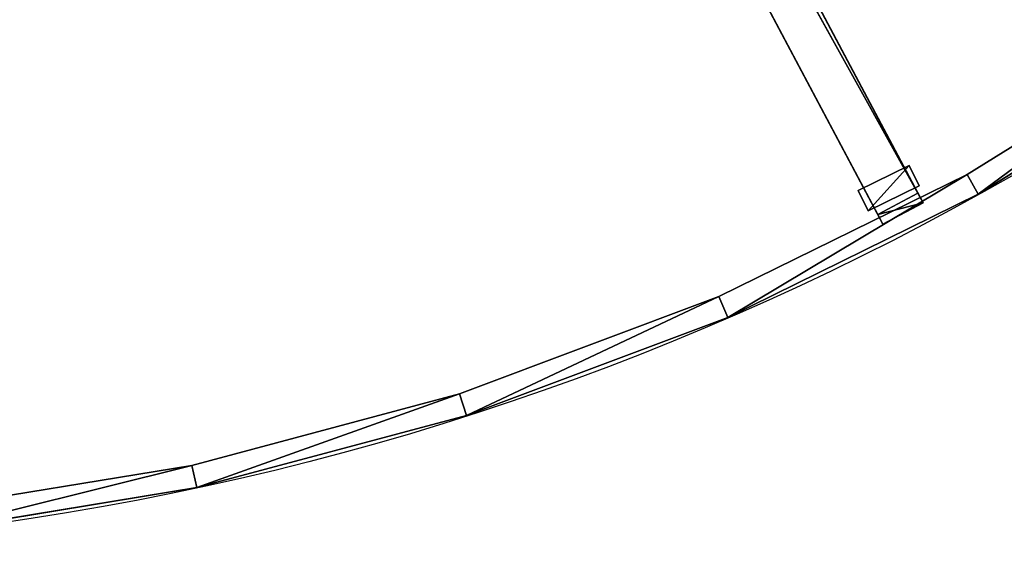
# Model space of a CAD drawing. Extents: x 34 to 1129, y -19 to 489.
# Tile 27 of 237: x 325 to 411, y -14 to 33. Entities that reach past the tile are written whole.
import ezdxf

# ---------------------------------------------------------------- set-up
doc = ezdxf.new("R2010")
doc.units = 0
doc.layers.get('0').update_dxf_attribs({"color": 13, "linetype": 'CONTINUOUS'})

# ---------------------------------------------------------------- blocks, each defined once
blk = doc.blocks.new('GROUP_13')
for p, q in [((371.27, 31.369, 320), (392.113, 44.311, 320)), ((371.27, 31.369), (392.113, 44.311)), ((349.26, 20.532, 320), (371.27, 31.369, 320)), ((349.26, 20.532), (371.27, 31.369)), ((371.27, 31.369), (371.27, 31.369, 320)), ((326.293, 11.905, 320), (349.26, 20.532, 320)), ((326.293, 11.905), (349.26, 20.532)), ((349.26, 20.532), (349.26, 20.532, 320)), ((302.591, 5.57, 320), (326.293, 11.905, 320)), ((302.591, 5.57), (326.293, 11.905)), ((326.293, 11.905), (326.293, 11.905, 320)), ((278.382, 1.589, 320), (302.591, 5.57, 320)), ((278.382, 1.589), (302.591, 5.57)), ((302.591, 5.57), (302.591, 5.57, 320))]:
    blk.add_line(p, q)
mesh = blk.add_polyface()
corners = [(392.113, 44.311, 320), (371.27, 31.369), (392.113, 44.311), (371.27, 31.369, 320)]
mesh.append_faces([[corners[k] for k in face] for face in [(0, 1, 2), (1, 0, 3)]], dxfattribs={"vtx0": -1})
mesh = blk.add_polyface()
corners = [(371.27, 31.369, 320), (349.26, 20.532), (371.27, 31.369), (349.26, 20.532, 320)]
mesh.append_faces([[corners[k] for k in face] for face in [(0, 1, 2), (1, 0, 3)]], dxfattribs={"vtx0": -1})
mesh = blk.add_polyface()
corners = [(349.26, 20.532, 320), (326.293, 11.905), (349.26, 20.532), (326.293, 11.905, 320)]
mesh.append_faces([[corners[k] for k in face] for face in [(0, 1, 2), (1, 0, 3)]], dxfattribs={"vtx0": -1})
mesh = blk.add_polyface()
corners = [(326.293, 11.905, 320), (302.591, 5.57), (326.293, 11.905), (302.591, 5.57, 320)]
mesh.append_faces([[corners[k] for k in face] for face in [(0, 1, 2), (1, 0, 3)]], dxfattribs={"vtx0": -1})
mesh = blk.add_polyface()
corners = [(302.591, 5.57, 320), (278.382, 1.589), (302.591, 5.57), (278.382, 1.589, 320)]
mesh.append_faces([[corners[k] for k in face] for face in [(0, 1, 2), (1, 0, 3)]], dxfattribs={"vtx0": -1})
blk = doc.blocks.new('GROUP_14')
for p, q in [((370.299, 33.12, 5), (370.299, 33.12)), ((370.299, 33.12, 5), (371.27, 31.369, 5)), ((371.27, 31.369), (370.299, 33.12)), ((371.27, 31.369), (371.27, 31.369, 5)), ((348.464, 22.37, 5), (348.464, 22.37)), ((348.464, 22.37, 5), (349.26, 20.532, 5)), ((349.26, 20.532), (348.464, 22.37)), ((349.26, 20.532), (349.26, 20.532, 5)), ((325.681, 13.811, 5), (325.681, 13.811)), ((326.293, 11.905), (325.681, 13.811)), ((325.681, 13.811, 5), (326.293, 11.905, 5)), ((326.293, 11.905), (326.293, 11.905, 5)), ((302.169, 7.527, 5), (302.169, 7.527)), ((302.591, 5.57), (302.169, 7.527)), ((302.169, 7.527, 5), (302.591, 5.57, 5)), ((302.591, 5.57), (302.591, 5.57, 5))]:
    blk.add_line(p, q)
for points in [[(205.417, 6.006, 0), (229.544, 2.814, 0), (253.868, 2.002, 0), (278.154, 3.578, 0), (302.169, 7.527, 0), (325.681, 13.811, 0), (348.464, 22.37, 0), (370.299, 33.12, 0), (390.974, 45.958, 0), (410.292, 60.762, 0), (428.065, 77.387, 0), (444.124, 95.675, 0), (458.312, 115.448, 0), (470.494, 136.517, 0), (480.553, 158.679, 0), (488.391, 181.719, 0), (493.932, 205.417, 0), (497.124, 229.544, 0), (497.936, 253.868, 0), (496.36, 278.154, 0), (492.411, 302.169, 0)], [(253.868, 2.002, 5), (258.858, 2.326, 5), (278.154, 3.578, 5), (302.169, 7.527, 5), (325.681, 13.811, 5), (348.464, 22.37, 5), (370.299, 33.12, 5), (390.974, 45.958, 5), (410.292, 60.762, 5), (428.065, 77.387, 5), (444.124, 95.675, 5), (458.312, 115.448, 5), (470.494, 136.517, 5), (480.553, 158.679, 5), (488.391, 181.719, 5), (493.932, 205.417, 5), (497.124, 229.544, 5), (497.936, 253.868, 5), (496.36, 278.154, 5), (492.411, 302.169, 5)]]:
    blk.add_polyline3d(points)
for centre in [(249.969, 249.969, 5), (249.969, 249.969)]:
    blk.add_circle(centre, 250)
mesh = blk.add_polyface()
corners = [(370.299, 33.12, 5), (390.974, 45.958), (370.299, 33.12), (390.974, 45.958, 5)]
mesh.append_faces([[corners[k] for k in face] for face in [(0, 1, 2), (1, 0, 3)]], dxfattribs={"vtx0": -1})
mesh = blk.add_polyface()
corners = [(371.27, 31.369, 5), (390.974, 45.958, 5), (370.299, 33.12, 5), (392.113, 44.311, 5)]
mesh.append_faces([[corners[k] for k in face] for face in [(0, 1, 2), (1, 0, 3)]], dxfattribs={"vtx0": -1})
mesh = blk.add_polyface()
corners = [(390.974, 45.958), (371.27, 31.369), (370.299, 33.12), (392.113, 44.311)]
mesh.append_faces([[corners[k] for k in face] for face in [(0, 1, 2), (1, 0, 3)]], dxfattribs={"vtx0": -1})
mesh = blk.add_polyface()
corners = [(392.113, 44.311, 5), (371.27, 31.369), (392.113, 44.311), (371.27, 31.369, 5)]
mesh.append_faces([[corners[k] for k in face] for face in [(0, 1, 2), (1, 0, 3)]], dxfattribs={"vtx0": -1})
mesh = blk.add_polyface()
corners = [(348.464, 22.37, 5), (370.299, 33.12), (348.464, 22.37), (370.299, 33.12, 5)]
mesh.append_faces([[corners[k] for k in face] for face in [(0, 1, 2), (1, 0, 3)]], dxfattribs={"vtx0": -1})
mesh = blk.add_polyface()
corners = [(349.26, 20.532, 5), (370.299, 33.12, 5), (348.464, 22.37, 5), (371.27, 31.369, 5)]
mesh.append_faces([[corners[k] for k in face] for face in [(0, 1, 2), (1, 0, 3)]], dxfattribs={"vtx0": -1})
mesh = blk.add_polyface()
corners = [(370.299, 33.12), (349.26, 20.532), (348.464, 22.37), (371.27, 31.369)]
mesh.append_faces([[corners[k] for k in face] for face in [(0, 1, 2), (1, 0, 3)]], dxfattribs={"vtx0": -1})
mesh = blk.add_polyface()
corners = [(371.27, 31.369, 5), (349.26, 20.532), (371.27, 31.369), (349.26, 20.532, 5)]
mesh.append_faces([[corners[k] for k in face] for face in [(0, 1, 2), (1, 0, 3)]], dxfattribs={"vtx0": -1})
mesh = blk.add_polyface()
corners = [(325.681, 13.811, 5), (348.464, 22.37), (325.681, 13.811), (348.464, 22.37, 5)]
mesh.append_faces([[corners[k] for k in face] for face in [(0, 1, 2), (1, 0, 3)]], dxfattribs={"vtx0": -1})
mesh = blk.add_polyface()
corners = [(348.464, 22.37), (326.293, 11.905), (325.681, 13.811), (349.26, 20.532)]
mesh.append_faces([[corners[k] for k in face] for face in [(0, 1, 2), (1, 0, 3)]], dxfattribs={"vtx0": -1})
mesh = blk.add_polyface()
corners = [(326.293, 11.905, 5), (348.464, 22.37, 5), (325.681, 13.811, 5), (349.26, 20.532, 5)]
mesh.append_faces([[corners[k] for k in face] for face in [(0, 1, 2), (1, 0, 3)]], dxfattribs={"vtx0": -1})
mesh = blk.add_polyface()
corners = [(349.26, 20.532, 5), (326.293, 11.905), (349.26, 20.532), (326.293, 11.905, 5)]
mesh.append_faces([[corners[k] for k in face] for face in [(0, 1, 2), (1, 0, 3)]], dxfattribs={"vtx0": -1})
mesh = blk.add_polyface()
corners = [(302.169, 7.527, 5), (325.681, 13.811), (302.169, 7.527), (325.681, 13.811, 5)]
mesh.append_faces([[corners[k] for k in face] for face in [(0, 1, 2), (1, 0, 3)]], dxfattribs={"vtx0": -1})
mesh = blk.add_polyface()
corners = [(325.681, 13.811), (302.591, 5.57), (302.169, 7.527), (326.293, 11.905)]
mesh.append_faces([[corners[k] for k in face] for face in [(0, 1, 2), (1, 0, 3)]], dxfattribs={"vtx0": -1})
mesh = blk.add_polyface()
corners = [(302.591, 5.57, 5), (325.681, 13.811, 5), (302.169, 7.527, 5), (326.293, 11.905, 5)]
mesh.append_faces([[corners[k] for k in face] for face in [(0, 1, 2), (1, 0, 3)]], dxfattribs={"vtx0": -1})
mesh = blk.add_polyface()
corners = [(326.293, 11.905, 5), (302.591, 5.57), (326.293, 11.905), (302.591, 5.57, 5)]
mesh.append_faces([[corners[k] for k in face] for face in [(0, 1, 2), (1, 0, 3)]], dxfattribs={"vtx0": -1})
mesh = blk.add_polyface()
corners = [(278.154, 3.578, 5), (302.169, 7.527), (278.154, 3.578), (302.169, 7.527, 5)]
mesh.append_faces([[corners[k] for k in face] for face in [(0, 1, 2), (1, 0, 3)]], dxfattribs={"vtx0": -1})
mesh = blk.add_polyface()
corners = [(302.169, 7.527), (278.382, 1.589), (278.154, 3.578), (302.591, 5.57)]
mesh.append_faces([[corners[k] for k in face] for face in [(0, 1, 2), (1, 0, 3)]], dxfattribs={"vtx0": -1})
mesh = blk.add_polyface()
corners = [(278.382, 1.589, 5), (302.169, 7.527, 5), (278.154, 3.578, 5), (302.591, 5.57, 5)]
mesh.append_faces([[corners[k] for k in face] for face in [(0, 1, 2), (1, 0, 3)]], dxfattribs={"vtx0": -1})
mesh = blk.add_polyface()
corners = [(302.591, 5.57, 5), (278.382, 1.589), (302.591, 5.57), (278.382, 1.589, 5)]
mesh.append_faces([[corners[k] for k in face] for face in [(0, 1, 2), (1, 0, 3)]], dxfattribs={"vtx0": -1})
blk = doc.blocks.new('GROUP_16')
for p, q in [((4.486, 4.003), (0, 1.794)), ((0, 1.794, 330), (4.486, 4.003, 330)), ((4.486, 4.003, 330), (4.486, 4.003)), ((4.486, 4.003), (5.369, 2.209)), ((4.486, 4.003, 330), (5.369, 2.209, 330)), ((0, 1.794), (0, 1.794, 330)), ((0, 1.794), (0.883, 0)), ((0, 1.794, 330), (0.883, 0, 330)), ((5.369, 2.209), (0.883, 0)), ((0.883, 0, 330), (5.369, 2.209, 330)), ((5.369, 2.209, 330), (5.369, 2.209)), ((0.883, 0), (0.883, 0, 330))]:
    blk.add_line(p, q)
mesh = blk.add_polyface()
corners = [(4.486, 4.003), (0.883, 0), (0, 1.794), (5.369, 2.209)]
mesh.append_faces([[corners[k] for k in face] for face in [(0, 1, 2), (1, 0, 3)]], dxfattribs={"vtx0": -1})
mesh = blk.add_polyface()
corners = [(0.883, 0, 330), (4.486, 4.003, 330), (0, 1.794, 330), (5.369, 2.209, 330)]
mesh.append_faces([[corners[k] for k in face] for face in [(0, 1, 2), (1, 0, 3)]], dxfattribs={"vtx0": -1})
mesh = blk.add_polyface()
corners = [(0, 1.794, 330), (4.486, 4.003), (0, 1.794), (4.486, 4.003, 330)]
mesh.append_faces([[corners[k] for k in face] for face in [(0, 1, 2), (1, 0, 3)]], dxfattribs={"vtx0": -1})
mesh = blk.add_polyface()
corners = [(5.369, 2.209), (4.486, 4.003, 330), (5.369, 2.209, 330), (4.486, 4.003)]
mesh.append_faces([[corners[k] for k in face] for face in [(0, 1, 2), (1, 0, 3)]], dxfattribs={"vtx0": -1})
mesh = blk.add_polyface()
corners = [(0, 1.794, 330), (0.883, 0), (0.883, 0, 330), (0, 1.794)]
mesh.append_faces([[corners[k] for k in face] for face in [(0, 1, 2), (1, 0, 3)]], dxfattribs={"vtx0": -1})
mesh = blk.add_polyface()
corners = [(5.369, 2.209, 330), (0.883, 0), (5.369, 2.209), (0.883, 0, 330)]
mesh.append_faces([[corners[k] for k in face] for face in [(0, 1, 2), (1, 0, 3)]], dxfattribs={"vtx0": -1})
blk = doc.blocks.new('GROUP_17')
for p in [(0, 0), (0, 0, 325)]:
    blk.add_blockref('GROUP_14', p)
at = {"rotation": 180}
blk.add_blockref('GROUP_16', (366.09, 33.913), dxfattribs=at)
blk = doc.blocks.new('GROUP_26')
for p, q in [((-36.515, -34.156, -24.302), (154.824, 144.823, 124)), ((-36.515, -34.156, -28.302), (154.824, 144.823, 120)), ((154.824, 144.823, 120), (154.824, 144.823, 124)), ((154.824, 144.823, 120), (157.556, 141.901, 120)), ((154.824, 144.823, 124), (157.556, 141.901, 124)), ((-33.783, -37.077, -28.302), (157.556, 141.901, 120)), ((-33.783, -37.077, -24.302), (157.556, 141.901, 124)), ((157.556, 141.901, 120), (157.556, 141.901, 124))]:
    blk.add_line(p, q)
mesh = blk.add_polyface()
corners = [(-36.515, -34.156, -24.302), (154.824, 144.823, 120), (-36.515, -34.156, -28.302), (154.824, 144.823, 124)]
mesh.append_faces([[corners[k] for k in face] for face in [(0, 1, 2), (1, 0, 3)]], dxfattribs={"vtx0": -1})
mesh = blk.add_polyface()
corners = [(154.824, 144.823, 120), (-33.783, -37.077, -28.302), (-36.515, -34.156, -28.302), (157.556, 141.901, 120)]
mesh.append_faces([[corners[k] for k in face] for face in [(0, 1, 2), (1, 0, 3)]], dxfattribs={"vtx0": -1})
mesh = blk.add_polyface()
corners = [(-33.783, -37.077, -24.302), (154.824, 144.823, 124), (-36.515, -34.156, -24.302), (157.556, 141.901, 124)]
mesh.append_faces([[corners[k] for k in face] for face in [(0, 1, 2), (1, 0, 3)]], dxfattribs={"vtx0": -1})
mesh = blk.add_polyface()
corners = [(154.824, 144.823, 120), (157.556, 141.901, 124), (157.556, 141.901, 120), (154.824, 144.823, 124)]
mesh.append_faces([[corners[k] for k in face] for face in [(0, 1, 2), (1, 0, 3)]], dxfattribs={"vtx0": -1})
mesh = blk.add_polyface()
corners = [(157.556, 141.901, 120), (-33.783, -37.077, -24.302), (-33.783, -37.077, -28.302), (157.556, 141.901, 124)]
mesh.append_faces([[corners[k] for k in face] for face in [(0, 1, 2), (1, 0, 3)]], dxfattribs={"vtx0": -1})
blk = doc.blocks.new('GROUP_25')
at = {"extrusion": (-0.165263, 0.176676, 0.970296), "rotation": 46.91163252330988}
blk.add_blockref('GROUP_26', (-353.277, 45.826, -60.487), dxfattribs=at)
blk = doc.blocks.new('GROUP_24')
at = {"rotation": 344.8900966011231}
blk.add_blockref('GROUP_25', (-56.17, 73.099, 206), dxfattribs=at)
for name, p in [('GROUP_17', (0, 0)), ('GROUP_13', (0, 0, 5))]:
    blk.add_blockref(name, p)
blk = doc.blocks.new('GROUP_21')
blk.add_blockref('GROUP_24', (0, 0, 1384.583))

msp = doc.modelspace()

# ---------------------------------------------------------------- block references
msp.add_blockref('GROUP_21', (37.666, -13.798, -11.836))

doc.saveas('drawing.dxf')
